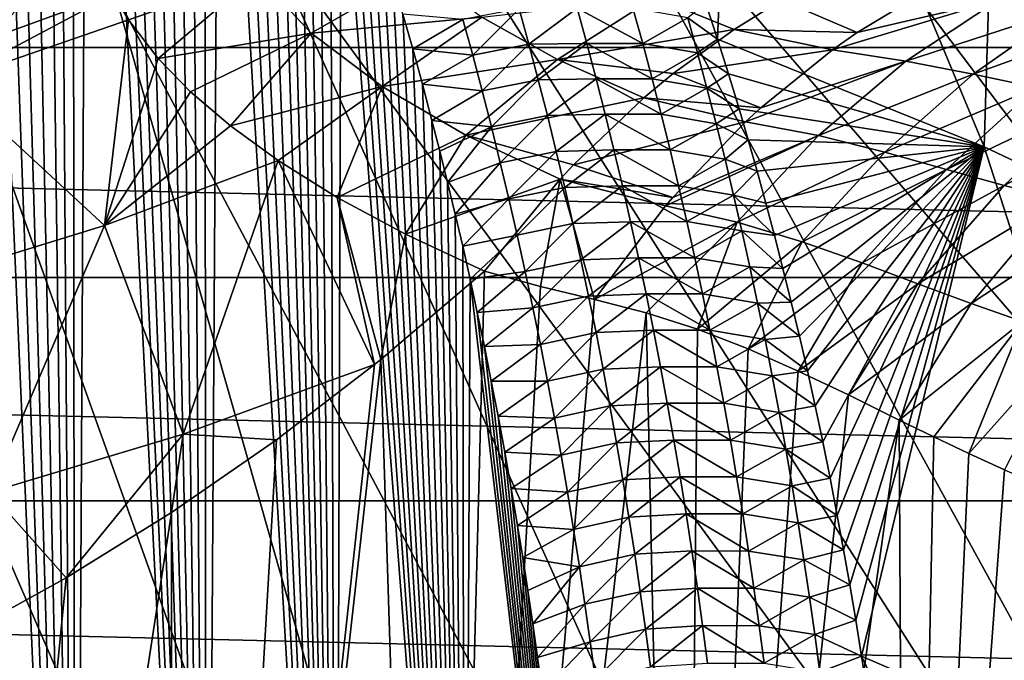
# Model space of a CAD drawing. Header units: metres. Extents: x -109 to 109, y -315 to 32.
# Tile 121 of 256: x -70.85 to -65.35, y -19.25 to -15.67. Entities that reach past the tile are written whole.
import ezdxf

# ---------------------------------------------------------------- set-up
doc = ezdxf.new("R2010")
doc.units = ezdxf.units.M
doc.layers.add('solid_K244242000C74_AAA', color=7, linetype='CONTINUOUS')

msp = doc.modelspace()

# ---------------------------------------------------------------- linework, layer by layer
at = {"layer": 'solid_K244242000C74_AAA'}
for points in [[(-71.273697, -25.025198, 72.323257), (-70.537712, -24.702486, 72.268303), (-71.1651, -10.405327, 49.871819)], [(-70.537712, -24.702486, 72.268303), (-71.053169, -10.560236, 50.174866), (-71.1651, -10.405327, 49.871819)], [(-70.537712, -24.702486, 72.268303), (-70.941376, -10.720232, 50.487144), (-71.053169, -10.560236, 50.174866)], [(-70.537712, -24.702486, 72.268303), (-70.829697, -10.885139, 50.808395), (-70.941376, -10.720232, 50.487144)], [(-70.537712, -24.702486, 72.268303), (-70.718246, -11.055416, 51.139267), (-70.829697, -10.885139, 50.808395)], [(-70.537712, -24.702486, 72.268303), (-70.63488, -11.186929, 51.394115), (-70.718246, -11.055416, 51.139267)], [(-70.537712, -24.702486, 72.268303), (-70.551704, -11.321731, 51.654743), (-70.63488, -11.186929, 51.394115)], [(-70.537712, -24.702486, 72.268303), (-70.468643, -11.459527, 51.920746), (-70.551704, -11.321731, 51.654743)], [(-70.537712, -24.702486, 72.268303), (-69.80645, -24.333359, 72.204231), (-70.468643, -11.459527, 51.920746)], [(-69.80645, -24.333359, 72.204231), (-70.385765, -11.600517, 52.19239), (-70.468643, -11.459527, 51.920746)], [(-69.80645, -24.333359, 72.204231), (-70.303131, -11.744934, 52.469986), (-70.385765, -11.600517, 52.19239)], [(-69.80645, -24.333359, 72.204231), (-70.22081, -11.893008, 52.753841), (-70.303131, -11.744934, 52.469986)], [(-69.80645, -24.333359, 72.204231), (-70.13884, -12.044852, 53.044102), (-70.22081, -11.893008, 52.753841)], [(-69.80645, -24.333359, 72.204231), (-70.057083, -12.200069, 53.34024), (-70.13884, -12.044852, 53.044102)], [(-56.499149, -23.082178, -78.325066), (-65.011826, -12.127951, -73.288864), (-65.685265, -12.73212, -73.288864)], [(-69.80645, -24.333359, 72.204231), (-69.975609, -12.358837, 53.642479), (-70.057083, -12.200069, 53.34024)], [(-69.80645, -24.333359, 72.204231), (-69.894516, -12.52143, 53.951176), (-69.975609, -12.358837, 53.642479)], [(-69.80645, -24.333359, 72.204231), (-69.813881, -12.688124, 54.266678), (-69.894516, -12.52143, 53.951176)], [(-69.80645, -24.333359, 72.204231), (-69.733788, -12.859136, 54.589256), (-69.813881, -12.688124, 54.266678)], [(-56.499149, -23.082178, -78.325066), (-65.685265, -12.73212, -73.288864), (-66.390427, -13.298944, -73.288864)], [(-69.80645, -24.333359, 72.204231), (-69.081306, -23.917194, 72.130882), (-69.733788, -12.859136, 54.589256)], [(-69.081306, -23.917194, 72.130882), (-69.654068, -13.034016, 54.918335), (-69.733788, -12.859136, 54.589256)], [(-69.081306, -23.917194, 72.130882), (-69.574753, -13.212864, 55.254028), (-69.654068, -13.034016, 54.918335)], [(-67.014351, -15.578611, 59.659996), (-66.949226, -15.778368, 60.020912), (-66.840904, -13.059406, 53.583267)], [(-66.949226, -15.778368, 60.020912), (-65.460167, -16.380278, 59.621952), (-66.840904, -13.059406, 53.583267)], [(-65.460167, -16.380278, 59.621952), (-65.378464, -13.692857, 53.139721), (-66.840904, -13.059406, 53.583267)], [(-69.081306, -23.917194, 72.130882), (-69.495979, -13.396008, 55.596733), (-69.574753, -13.212864, 55.254028)], [(-58.783817, -24.878862, -78.325066), (-66.390427, -13.298944, -73.288864), (-67.125244, -13.826761, -73.288864)], [(-58.783817, -24.878862, -78.325066), (-56.499149, -23.082178, -78.325066), (-66.390427, -13.298944, -73.288864)], [(-69.081306, -23.917194, 72.130882), (-69.41787, -13.583777, 55.946854), (-69.495979, -13.396008, 55.596733)], [(-69.081306, -23.917194, 72.130882), (-69.355934, -13.737548, 56.232555), (-69.41787, -13.583777, 55.946854)], [(-65.460167, -16.380278, 59.621952), (-64.024101, -17.059444, 59.146397), (-65.378464, -13.692857, 53.139721)], [(-64.024101, -17.059444, 59.146397), (-63.977547, -14.41359, 52.635056), (-65.378464, -13.692857, 53.139721)], [(-69.081306, -23.917194, 72.130882), (-69.294426, -13.89432, 56.523048), (-69.355934, -13.737548, 56.232555)], [(-58.783817, -24.878862, -78.325066), (-67.125244, -13.826761, -73.288864), (-67.887558, -14.314021, -73.288864)], [(-69.081306, -23.917194, 72.130882), (-69.233246, -14.053845, 56.818016), (-69.294426, -13.89432, 56.523048)], [(-69.081306, -23.917194, 72.130882), (-69.172478, -14.216327, 57.117699), (-69.233246, -14.053845, 56.818016)], [(-69.081306, -23.917194, 72.130882), (-69.112198, -14.381966, 57.422329), (-69.172478, -14.216327, 57.117699)], [(-61.228931, -26.450243, -78.325066), (-67.887558, -14.314021, -73.288864), (-68.675133, -14.759296, -73.288864)], [(-61.228931, -26.450243, -78.325066), (-58.783817, -24.878862, -78.325066), (-67.887558, -14.314021, -73.288864)], [(-69.081306, -23.917194, 72.130882), (-69.052505, -14.550966, 57.73214), (-69.112198, -14.381966, 57.422329)], [(-104.631042, -14.502484, -83.82), (-48.368961, -14.502484, -83.82), (-49.090897, -15.824654, -83.82)], [(-104.631042, -14.502484, -83.82), (-49.090897, -15.824654, -83.82), (-103.909103, -15.824654, -83.82)], [(-69.081306, -23.917194, 72.130882), (-68.363159, -23.452209, 72.046844), (-69.052505, -14.550966, 57.73214)], [(-68.363159, -23.452209, 72.046844), (-68.993469, -14.723535, 58.047367), (-69.052505, -14.550966, 57.73214)], [(-68.363159, -23.452209, 72.046844), (-68.93515, -14.899782, 58.36813), (-68.993469, -14.723535, 58.047367)], [(-61.228931, -26.450243, -78.325066), (-68.675133, -14.759296, -73.288864), (-69.485664, -15.16128, -73.288864)], [(-71.243546, -16.017426, -2.936807), (-71.421463, -15.224032, -5.485345), (-70.455124, -14.879436, -5.075254)], [(-71.243546, -16.017426, -2.936807), (-70.455124, -14.879436, -5.075254), (-70.446556, -15.162951, -4.174221)], [(-68.363159, -23.452209, 72.046844), (-68.877304, -15.079216, 58.693855), (-68.93515, -14.899782, 58.36813)], [(-68.363159, -23.452209, 72.046844), (-68.819977, -15.261937, 59.024651), (-68.877304, -15.079216, 58.693855)], [(-70.32357, -15.526199, -2.994905), (-71.243546, -16.017426, -2.936807), (-70.446556, -15.162951, -4.174221)], [(-63.812336, -27.782084, -78.325066), (-69.485664, -15.16128, -73.288864), (-70.316765, -15.518793, -73.288864)], [(-63.812336, -27.782084, -78.325066), (-61.228931, -26.450243, -78.325066), (-69.485664, -15.16128, -73.288864)], [(-68.363159, -23.452209, 72.046844), (-68.76329, -15.448191, 59.360779), (-68.819977, -15.261937, 59.024651)], [(-69.218994, -15.745705, -1.080019), (-69.521568, -15.421643, -2.245698), (-68.610489, -15.395198, -1.353588)], [(-69.218994, -15.745705, -1.080019), (-68.610489, -15.395198, -1.353588), (-68.265938, -15.655031, -0.274723)], [(-71.483475, -15.439268, -73.162537), (-71.166, -15.830786, -73.288864), (-70.316765, -15.518793, -73.288864)], [(-69.521568, -15.421643, -2.245698), (-70.239967, -15.670241, -2.51987), (-70.32357, -15.526199, -2.994905)], [(-69.521568, -15.421643, -2.245698), (-70.074837, -15.886786, -1.795388), (-70.239967, -15.670241, -2.51987)], [(-69.218994, -15.745705, -1.080019), (-70.074837, -15.886786, -1.795388), (-69.521568, -15.421643, -2.245698)], [(-68.363159, -23.452209, 72.046844), (-68.707359, -15.638226, 59.702511), (-68.76329, -15.448191, 59.360779)], [(-65.788162, -15.510525, 1.985885), (-66.168236, -15.740952, 2.297505), (-66.591972, -15.559949, 1.199518)], [(-65.380325, -15.556931, 2.733614), (-66.168236, -15.740952, 2.297505), (-65.788162, -15.510525, 1.985885)], [(-70.32357, -15.526199, -2.994905), (-70.239967, -15.670241, -2.51987), (-71.243546, -16.017426, -2.936807)], [(-66.510643, -28.862324, -78.325066), (-70.316765, -15.518793, -73.288864), (-71.166, -15.830786, -73.288864)], [(-66.510643, -28.862324, -78.325066), (-63.812336, -27.782084, -78.325066), (-70.316765, -15.518793, -73.288864)], [(-67.844177, -15.892084, 0.786906), (-68.265938, -15.655031, -0.274723), (-67.300591, -15.543069, 0.398873)], [(-67.844177, -15.892084, 0.786906), (-67.300591, -15.543069, 0.398873), (-66.857193, -15.72415, 1.41643)], [(-66.591972, -15.559949, 1.199518), (-66.857193, -15.72415, 1.41643), (-67.300591, -15.543069, 0.398873)], [(-66.168236, -15.740952, 2.297505), (-66.857193, -15.72415, 1.41643), (-66.591972, -15.559949, 1.199518)], [(-65.380325, -15.556931, 2.733614), (-66.30722, -15.838189, 2.411727), (-66.168236, -15.740952, 2.297505)], [(-65.896553, -15.90097, 3.150197), (-66.30722, -15.838189, 2.411727), (-65.380325, -15.556931, 2.733614)], [(-65.896553, -15.90097, 3.150197), (-65.380325, -15.556931, 2.733614), (-65.003403, -15.610225, 3.487356)], [(-68.058144, -15.608275, 60.028217), (-68.372032, -15.668953, 59.996098), (-68.317261, -15.867854, 60.353378)], [(-68.003738, -15.806468, 60.386219), (-68.058144, -15.608275, 60.028217), (-68.317261, -15.867854, 60.353378)], [(-67.733665, -15.604925, 60.060677), (-68.058144, -15.608275, 60.028217), (-68.003738, -15.806468, 60.386219)], [(-67.679695, -15.802002, 60.418575), (-67.733665, -15.604925, 60.060677), (-68.003738, -15.806468, 60.386219)], [(-67.367371, -15.801819, 60.35397), (-67.421745, -15.604845, 59.994053), (-67.733665, -15.604925, 60.060677)], [(-67.367371, -15.801819, 60.35397), (-67.733665, -15.604925, 60.060677), (-67.679695, -15.802002, 60.418575)], [(-67.116096, -15.658809, 59.922195), (-67.421745, -15.604845, 59.994053), (-67.367371, -15.801819, 60.35397)], [(-67.116096, -15.658809, 59.922195), (-66.949226, -15.778368, 60.020912), (-67.014351, -15.578611, 59.659996)], [(-65.520767, -15.97476, 3.894158), (-65.896553, -15.90097, 3.150197), (-65.003403, -15.610225, 3.487356)], [(-65.520767, -15.97476, 3.894158), (-65.003403, -15.610225, 3.487356), (-64.64521, -15.659265, 4.220963)], [(-70.374748, -16.820259, -0.232825), (-71.243546, -16.017426, -2.936807), (-70.239967, -15.670241, -2.51987)], [(-70.374748, -16.820259, -0.232825), (-70.239967, -15.670241, -2.51987), (-70.074837, -15.886786, -1.795388)], [(-68.823845, -16.043205, 0.050942), (-69.218994, -15.745705, -1.080019), (-68.265938, -15.655031, -0.274723)], [(-68.823845, -16.043205, 0.050942), (-68.265938, -15.655031, -0.274723), (-67.844177, -15.892084, 0.786906)], [(-68.363159, -23.452209, 72.046844), (-68.652298, -15.832293, 60.050114), (-68.707359, -15.638226, 59.702511)], [(-68.372032, -15.668953, 59.996098), (-68.707359, -15.638226, 59.702511), (-68.652298, -15.832293, 60.050114)], [(-68.317261, -15.867854, 60.353378), (-68.372032, -15.668953, 59.996098), (-68.652298, -15.832293, 60.050114)], [(-67.061333, -15.855387, 60.283459), (-67.116096, -15.658809, 59.922195), (-67.367371, -15.801819, 60.35397)], [(-67.061333, -15.855387, 60.283459), (-66.949226, -15.778368, 60.020912), (-67.116096, -15.658809, 59.922195)], [(-65.169716, -16.047712, 4.622448), (-65.520767, -15.97476, 3.894158), (-64.64521, -15.659265, 4.220963)], [(-67.196312, -15.970968, 1.692721), (-67.844177, -15.892084, 0.786906), (-66.857193, -15.72415, 1.41643)], [(-66.30722, -15.838189, 2.411727), (-67.196312, -15.970968, 1.692721), (-66.857193, -15.72415, 1.41643)], [(-66.168236, -15.740952, 2.297505), (-66.30722, -15.838189, 2.411727), (-66.857193, -15.72415, 1.41643)], [(-69.218994, -15.745705, -1.080019), (-69.893921, -16.07201, -1.16241), (-70.074837, -15.886786, -1.795388)], [(-69.218994, -15.745705, -1.080019), (-69.670403, -16.262491, -0.498572), (-69.893921, -16.07201, -1.16241)], [(-68.823845, -16.043205, 0.050942), (-69.670403, -16.262491, -0.498572), (-69.218994, -15.745705, -1.080019)], [(-67.061333, -15.855387, 60.283459), (-66.888359, -15.971555, 60.368603), (-66.949226, -15.778368, 60.020912)], [(-66.888359, -15.971555, 60.368603), (-65.460167, -16.380278, 59.621952), (-66.949226, -15.778368, 60.020912)], [(-103.909103, -15.824654, -83.82), (-49.090897, -15.824654, -83.82), (-49.874958, -17.110952, -83.82)], [(-103.909103, -15.824654, -83.82), (-49.874958, -17.110952, -83.82), (-103.125038, -17.110952, -83.82)], [(-66.510643, -28.862324, -78.325066), (-71.166, -15.830786, -73.288864), (-72.030884, -16.096346, -73.288864)], [(-68.363159, -23.452209, 72.046844), (-68.598213, -16.030642, 60.403854), (-68.652298, -15.832293, 60.050114)], [(-68.317261, -15.867854, 60.353378), (-68.652298, -15.832293, 60.050114), (-68.598213, -16.030642, 60.403854)], [(-68.003738, -15.806468, 60.386219), (-68.317261, -15.867854, 60.353378), (-68.264214, -16.067467, 60.710556)], [(-67.951057, -16.005386, 60.744083), (-68.003738, -15.806468, 60.386219), (-68.264214, -16.067467, 60.710556)], [(-67.679695, -15.802002, 60.418575), (-68.003738, -15.806468, 60.386219), (-67.951057, -16.005386, 60.744083)], [(-67.627441, -15.999815, 60.776302), (-67.679695, -15.802002, 60.418575), (-67.951057, -16.005386, 60.744083)], [(-67.314728, -15.99955, 60.713688), (-67.367371, -15.801819, 60.35397), (-67.679695, -15.802002, 60.418575)], [(-67.314728, -15.99955, 60.713688), (-67.679695, -15.802002, 60.418575), (-67.627441, -15.999815, 60.776302)], [(-67.061333, -15.855387, 60.283459), (-67.367371, -15.801819, 60.35397), (-67.314728, -15.99955, 60.713688)], [(-66.30722, -15.838189, 2.411727), (-66.707466, -16.161491, 2.741592), (-67.196312, -15.970968, 1.692721)], [(-65.896553, -15.90097, 3.150197), (-66.707466, -16.161491, 2.741592), (-66.30722, -15.838189, 2.411727)], [(-69.893921, -16.07201, -1.16241), (-70.374748, -16.820259, -0.232825), (-70.074837, -15.886786, -1.795388)], [(-68.355301, -16.314476, 1.14514), (-68.823845, -16.043205, 0.050942), (-67.844177, -15.892084, 0.786906)], [(-68.264214, -16.067467, 60.710556), (-68.317261, -15.867854, 60.353378), (-68.598213, -16.030642, 60.403854)], [(-68.355301, -16.314476, 1.14514), (-67.844177, -15.892084, 0.786906), (-67.36084, -16.106962, 1.826301)], [(-67.196312, -15.970968, 1.692721), (-67.36084, -16.106962, 1.826301), (-67.844177, -15.892084, 0.786906)], [(-67.008324, -16.05274, 60.644493), (-67.061333, -15.855387, 60.283459), (-67.314728, -15.99955, 60.713688)], [(-67.008324, -16.05274, 60.644493), (-66.888359, -15.971555, 60.368603), (-67.061333, -15.855387, 60.283459)], [(-65.896553, -15.90097, 3.150197), (-66.793205, -16.239857, 2.812441), (-66.707466, -16.161491, 2.741592)], [(-66.385139, -16.317596, 3.532565), (-66.793205, -16.239857, 2.812441), (-65.896553, -15.90097, 3.150197)], [(-66.385139, -16.317596, 3.532565), (-65.896553, -15.90097, 3.150197), (-65.520767, -15.97476, 3.894158)], [(-67.951057, -16.005386, 60.744083), (-68.264214, -16.067467, 60.710556), (-68.212875, -16.267788, 61.067619)], [(-67.90007, -16.205029, 61.101799), (-67.951057, -16.005386, 60.744083), (-68.212875, -16.267788, 61.067619)], [(-67.627441, -15.999815, 60.776302), (-67.951057, -16.005386, 60.744083), (-67.90007, -16.205029, 61.101799)], [(-67.576866, -16.198364, 61.133846), (-67.627441, -15.999815, 60.776302), (-67.90007, -16.205029, 61.101799)], [(-67.263786, -16.198038, 61.073189), (-67.314728, -15.99955, 60.713688), (-67.627441, -15.999815, 60.776302)], [(-67.263786, -16.198038, 61.073189), (-67.627441, -15.999815, 60.776302), (-67.576866, -16.198364, 61.133846)], [(-66.707466, -16.161491, 2.741592), (-67.36084, -16.106962, 1.826301), (-67.196312, -15.970968, 1.692721)], [(-67.008324, -16.05274, 60.644493), (-67.314728, -15.99955, 60.713688), (-67.263786, -16.198038, 61.073189)], [(-67.008324, -16.05274, 60.644493), (-66.828476, -16.168407, 60.721573), (-66.888359, -15.971555, 60.368603)], [(-66.888359, -15.971555, 60.368603), (-66.828476, -16.168407, 60.721573), (-65.460167, -16.380278, 59.621952)], [(-66.013695, -16.410069, 4.259773), (-66.385139, -16.317596, 3.532565), (-65.520767, -15.97476, 3.894158)], [(-66.013695, -16.410069, 4.259773), (-65.520767, -15.97476, 3.894158), (-65.169716, -16.047712, 4.622448)], [(-70.374748, -16.820259, -0.232825), (-71.377975, -17.128117, -0.61378), (-71.243546, -16.017426, -2.936807)], [(-68.823845, -16.043205, 0.050942), (-69.404556, -16.455873, 0.189596), (-69.670403, -16.262491, -0.498572)], [(-68.823845, -16.043205, 0.050942), (-69.073868, -16.662558, 0.945556), (-69.404556, -16.455873, 0.189596)], [(-68.355301, -16.314476, 1.14514), (-69.073868, -16.662558, 0.945556), (-68.823845, -16.043205, 0.050942)], [(-68.363159, -23.452209, 72.046844), (-68.54496, -16.232996, 60.763424), (-68.598213, -16.030642, 60.403854)], [(-68.264214, -16.067467, 60.710556), (-68.598213, -16.030642, 60.403854), (-68.54496, -16.232996, 60.763424)], [(-66.957031, -16.25087, 61.005287), (-67.008324, -16.05274, 60.644493), (-67.263786, -16.198038, 61.073189)], [(-66.957031, -16.25087, 61.005287), (-66.828476, -16.168407, 60.721573), (-67.008324, -16.05274, 60.644493)], [(-65.670647, -16.506086, 4.977782), (-66.013695, -16.410069, 4.259773), (-65.169716, -16.047712, 4.622448)], [(-65.670647, -16.506086, 4.977782), (-65.169716, -16.047712, 4.622448), (-64.835716, -16.109118, 5.320968)], [(-69.299423, -29.681183, -78.325066), (-72.030884, -16.096346, -73.288864), (-72.908875, -16.314692, -73.288864)], [(-69.299423, -29.681183, -78.325066), (-66.510643, -28.862324, -78.325066), (-72.030884, -16.096346, -73.288864)], [(-69.893921, -16.07201, -1.16241), (-69.670403, -16.262491, -0.498572), (-70.374748, -16.820259, -0.232825)], [(-68.212875, -16.267788, 61.067619), (-68.264214, -16.067467, 60.710556), (-68.54496, -16.232996, 60.763424)], [(-67.753342, -16.480099, 2.143571), (-68.355301, -16.314476, 1.14514), (-67.36084, -16.106962, 1.826301)], [(-66.793205, -16.239857, 2.812441), (-67.753342, -16.480099, 2.143571), (-67.36084, -16.106962, 1.826301)], [(-66.707466, -16.161491, 2.741592), (-66.793205, -16.239857, 2.812441), (-67.36084, -16.106962, 1.826301)], [(-65.348427, -16.595318, 5.676024), (-65.670647, -16.506086, 4.977782), (-64.835716, -16.109118, 5.320968)], [(-65.348427, -16.595318, 5.676024), (-64.835716, -16.109118, 5.320968), (-64.515114, -16.154482, 5.992205)], [(-66.957031, -16.25087, 61.005287), (-66.777817, -16.340788, 61.02961), (-66.828476, -16.168407, 60.721573)], [(-66.828476, -16.168407, 60.721573), (-66.777817, -16.340788, 61.02961), (-65.460167, -16.380278, 59.621952)], [(-65.041145, -16.672052, 6.355998), (-65.348427, -16.595318, 5.676024), (-64.515114, -16.154482, 5.992205)], [(-67.90007, -16.205029, 61.101799), (-68.212875, -16.267788, 61.067619), (-68.163208, -16.468819, 61.424557)], [(-67.850746, -16.405396, 61.459354), (-67.90007, -16.205029, 61.101799), (-68.163208, -16.468819, 61.424557)], [(-67.576866, -16.198364, 61.133846), (-67.90007, -16.205029, 61.101799), (-67.850746, -16.405396, 61.459354)], [(-67.527946, -16.39765, 61.491196), (-67.576866, -16.198364, 61.133846), (-67.850746, -16.405396, 61.459354)], [(-67.214523, -16.397284, 61.432472), (-67.263786, -16.198038, 61.073189), (-67.576866, -16.198364, 61.133846)], [(-67.214523, -16.397284, 61.432472), (-67.576866, -16.198364, 61.133846), (-67.527946, -16.39765, 61.491196)], [(-66.957031, -16.25087, 61.005287), (-67.263786, -16.198038, 61.073189), (-67.214523, -16.397284, 61.432472)], [(-69.670403, -16.262491, -0.498572), (-69.404556, -16.455873, 0.189596), (-70.374748, -16.820259, -0.232825)], [(-68.363159, -23.452209, 72.046844), (-68.501068, -16.404408, 61.067215), (-68.54496, -16.232996, 60.763424)], [(-68.212875, -16.267788, 61.067619), (-68.54496, -16.232996, 60.763424), (-68.501068, -16.404408, 61.067215)], [(-68.212875, -16.267788, 61.067619), (-68.501068, -16.404408, 61.067215), (-68.457726, -16.578541, 61.374966)], [(-68.163208, -16.468819, 61.424557), (-68.212875, -16.267788, 61.067619), (-68.457726, -16.578541, 61.374966)], [(-66.793205, -16.239857, 2.812441), (-67.199608, -16.66238, 3.149374), (-67.753342, -16.480099, 2.143571)], [(-66.907425, -16.449774, 61.365829), (-66.957031, -16.25087, 61.005287), (-67.214523, -16.397284, 61.432472)], [(-66.385139, -16.317596, 3.532565), (-67.199608, -16.66238, 3.149374), (-66.793205, -16.239857, 2.812441)], [(-66.907425, -16.449774, 61.365829), (-66.777817, -16.340788, 61.02961), (-66.957031, -16.25087, 61.005287)], [(-69.299423, -29.681183, -78.325066), (-72.908875, -16.314692, -73.288864), (-73.797401, -16.485184, -73.288864)], [(-68.355301, -16.314476, 1.14514), (-68.692177, -16.868813, 1.726625), (-69.073868, -16.662558, 0.945556)], [(-67.828911, -16.560724, 2.204407), (-68.692177, -16.868813, 1.726625), (-68.355301, -16.314476, 1.14514)], [(-67.753342, -16.480099, 2.143571), (-67.828911, -16.560724, 2.204407), (-68.355301, -16.314476, 1.14514)], [(-66.385139, -16.317596, 3.532565), (-67.240181, -16.709728, 3.18312), (-67.199608, -16.66238, 3.149374)], [(-66.840088, -16.80089, 3.876134), (-67.240181, -16.709728, 3.18312), (-66.385139, -16.317596, 3.532565)], [(-66.840088, -16.80089, 3.876134), (-66.385139, -16.317596, 3.532565), (-66.013695, -16.410069, 4.259773)], [(-66.907425, -16.449774, 61.365829), (-66.727974, -16.516117, 61.341927), (-66.777817, -16.340788, 61.02961)], [(-66.777817, -16.340788, 61.02961), (-66.727974, -16.516117, 61.341927), (-65.460167, -16.380278, 59.621952)], [(-66.727974, -16.516117, 61.341927), (-66.678993, -16.694504, 61.658699), (-65.460167, -16.380278, 59.621952)], [(-66.678993, -16.694504, 61.658699), (-66.630913, -16.87603, 61.980015), (-65.460167, -16.380278, 59.621952)], [(-66.630913, -16.87603, 61.980015), (-66.583664, -17.060419, 62.305145), (-65.460167, -16.380278, 59.621952)], [(-66.583664, -17.060419, 62.305145), (-66.537277, -17.247694, 62.63406), (-65.460167, -16.380278, 59.621952)], [(-66.537277, -17.247694, 62.63406), (-66.491806, -17.437988, 62.966984), (-65.460167, -16.380278, 59.621952)], [(-66.491806, -17.437988, 62.966984), (-66.447304, -17.631433, 63.304131), (-65.460167, -16.380278, 59.621952)], [(-66.447304, -17.631433, 63.304131), (-66.403839, -17.828165, 63.645718), (-65.460167, -16.380278, 59.621952)], [(-66.403839, -17.828165, 63.645718), (-66.361465, -18.028326, 63.991959), (-65.460167, -16.380278, 59.621952)], [(-66.361465, -18.028326, 63.991959), (-66.320251, -18.232054, 64.343071), (-65.460167, -16.380278, 59.621952)], [(-66.320251, -18.232054, 64.343071), (-66.280266, -18.439495, 64.699257), (-65.460167, -16.380278, 59.621952)], [(-66.280266, -18.439495, 64.699257), (-66.244881, -18.632004, 65.02858), (-65.460167, -16.380278, 59.621952)], [(-66.244881, -18.632004, 65.02858), (-66.210403, -18.827332, 65.361305), (-65.460167, -16.380278, 59.621952)], [(-66.210403, -18.827332, 65.361305), (-66.176895, -19.025543, 65.69751), (-65.460167, -16.380278, 59.621952)], [(-66.176895, -19.025543, 65.69751), (-66.144424, -19.22677, 66.037399), (-65.460167, -16.380278, 59.621952)], [(-66.144424, -19.22677, 66.037399), (-64.28318, -20.033554, 65.50248), (-65.460167, -16.380278, 59.621952)], [(-64.28318, -20.033554, 65.50248), (-64.024101, -17.059444, 59.146397), (-65.460167, -16.380278, 59.621952)], [(-68.363159, -23.452209, 72.046844), (-68.457726, -16.578541, 61.374966), (-68.501068, -16.404408, 61.067215)], [(-67.850746, -16.405396, 61.459354), (-68.163208, -16.468819, 61.424557), (-68.115196, -16.670555, 61.781345)], [(-67.803078, -16.606482, 61.81673), (-67.850746, -16.405396, 61.459354), (-68.115196, -16.670555, 61.781345)], [(-67.527946, -16.39765, 61.491196), (-67.850746, -16.405396, 61.459354), (-67.803078, -16.606482, 61.81673)], [(-67.480667, -16.597668, 61.848343), (-67.527946, -16.39765, 61.491196), (-67.803078, -16.606482, 61.81673)], [(-67.166908, -16.597284, 61.791519), (-67.214523, -16.397284, 61.432472), (-67.527946, -16.39765, 61.491196)], [(-67.166908, -16.597284, 61.791519), (-67.527946, -16.39765, 61.491196), (-67.480667, -16.597668, 61.848343)], [(-66.907425, -16.449774, 61.365829), (-67.214523, -16.397284, 61.432472), (-67.166908, -16.597284, 61.791519)], [(-66.476105, -16.910007, 4.579887), (-66.840088, -16.80089, 3.876134), (-66.013695, -16.410069, 4.259773)], [(-66.476105, -16.910007, 4.579887), (-66.013695, -16.410069, 4.259773), (-65.670647, -16.506086, 4.977782)], [(-72.153404, -30.231243, -78.325066), (-69.299423, -29.681183, -78.325066), (-73.797401, -16.485184, -73.288864)], [(-69.934914, -17.985365, 2.156766), (-70.374748, -16.820259, -0.232825), (-69.404556, -16.455873, 0.189596)], [(-69.934914, -17.985365, 2.156766), (-69.404556, -16.455873, 0.189596), (-68.86525, -17.597141, 2.620555)], [(-69.073868, -16.662558, 0.945556), (-68.86525, -17.597141, 2.620555), (-69.404556, -16.455873, 0.189596)], [(-68.163208, -16.468819, 61.424557), (-68.457726, -16.578541, 61.374966), (-68.415016, -16.755568, 61.686859)], [(-68.115196, -16.670555, 61.781345), (-68.163208, -16.468819, 61.424557), (-68.415016, -16.755568, 61.686859)], [(-67.199608, -16.66238, 3.149374), (-67.828911, -16.560724, 2.204407), (-67.753342, -16.480099, 2.143571)], [(-66.859482, -16.649452, 61.726116), (-66.907425, -16.449774, 61.365829), (-67.166908, -16.597284, 61.791519)], [(-66.859482, -16.649452, 61.726116), (-66.727974, -16.516117, 61.341927), (-66.907425, -16.449774, 61.365829)], [(-66.859482, -16.649452, 61.726116), (-66.678993, -16.694504, 61.658699), (-66.727974, -16.516117, 61.341927)], [(-66.141808, -17.027956, 5.282825), (-66.476105, -16.910007, 4.579887), (-65.670647, -16.506086, 4.977782)], [(-66.141808, -17.027956, 5.282825), (-65.670647, -16.506086, 4.977782), (-65.348427, -16.595318, 5.676024)], [(-67.828911, -16.560724, 2.204407), (-68.251907, -17.075464, 2.543127), (-68.692177, -16.868813, 1.726625)], [(-68.363159, -23.452209, 72.046844), (-68.415016, -16.755568, 61.686859), (-68.457726, -16.578541, 61.374966)], [(-67.828911, -16.560724, 2.204407), (-67.939354, -17.160387, 3.033052), (-68.251907, -17.075464, 2.543127)], [(-67.803078, -16.606482, 61.81673), (-68.115196, -16.670555, 61.781345), (-68.06881, -16.872997, 62.137981)], [(-67.757019, -16.80829, 62.173923), (-67.803078, -16.606482, 61.81673), (-68.06881, -16.872997, 62.137981)], [(-67.828911, -16.560724, 2.204407), (-67.636581, -17.23349, 3.514115), (-67.939354, -17.160387, 3.033052)], [(-67.240181, -16.709728, 3.18312), (-67.636581, -17.23349, 3.514115), (-67.828911, -16.560724, 2.204407)], [(-67.199608, -16.66238, 3.149374), (-67.240181, -16.709728, 3.18312), (-67.828911, -16.560724, 2.204407)], [(-67.480667, -16.597668, 61.848343), (-67.803078, -16.606482, 61.81673), (-67.757019, -16.80829, 62.173923)], [(-67.434982, -16.79842, 62.205276), (-67.480667, -16.597668, 61.848343), (-67.757019, -16.80829, 62.173923)], [(-67.120911, -16.79804, 62.150326), (-67.166908, -16.597284, 61.791519), (-67.480667, -16.597668, 61.848343)], [(-67.120911, -16.79804, 62.150326), (-67.480667, -16.597668, 61.848343), (-67.434982, -16.79842, 62.205276)], [(-66.859482, -16.649452, 61.726116), (-67.166908, -16.597284, 61.791519), (-67.120911, -16.79804, 62.150326)], [(-65.829765, -17.145523, 5.977717), (-66.141808, -17.027956, 5.282825), (-65.348427, -16.595318, 5.676024)], [(-65.829765, -17.145523, 5.977717), (-65.348427, -16.595318, 5.676024), (-65.041145, -16.672052, 6.355998)], [(-69.073868, -16.662558, 0.945556), (-68.829819, -17.568497, 2.616286), (-68.86525, -17.597141, 2.620555)], [(-68.692177, -16.868813, 1.726625), (-68.829819, -17.568497, 2.616286), (-69.073868, -16.662558, 0.945556)], [(-66.813179, -16.849905, 62.086132), (-66.859482, -16.649452, 61.726116), (-67.120911, -16.79804, 62.150326)], [(-66.859482, -16.649452, 61.726116), (-66.630913, -16.87603, 61.980015), (-66.678993, -16.694504, 61.658699)], [(-66.813179, -16.849905, 62.086132), (-66.630913, -16.87603, 61.980015), (-66.859482, -16.649452, 61.726116)], [(-68.115196, -16.670555, 61.781345), (-68.415016, -16.755568, 61.686859), (-68.373032, -16.935671, 62.003075)], [(-68.06881, -16.872997, 62.137981), (-68.115196, -16.670555, 61.781345), (-68.373032, -16.935671, 62.003075)], [(-66.840088, -16.80089, 3.876134), (-67.636581, -17.23349, 3.514115), (-67.240181, -16.709728, 3.18312)], [(-65.532425, -17.25548, 6.66469), (-65.829765, -17.145523, 5.977717), (-65.041145, -16.672052, 6.355998)], [(-65.532425, -17.25548, 6.66469), (-65.041145, -16.672052, 6.355998), (-64.745644, -16.736834, 7.027228)], [(-68.363159, -23.452209, 72.046844), (-68.373032, -16.935671, 62.003075), (-68.415016, -16.755568, 61.686859)], [(-65.245384, -17.355711, 7.348367), (-65.532425, -17.25548, 6.66469), (-64.745644, -16.736834, 7.027228)], [(-71.015907, -18.310417, 1.758527), (-71.377975, -17.128117, -0.61378), (-70.374748, -16.820259, -0.232825)], [(-69.934914, -17.985365, 2.156766), (-71.015907, -18.310417, 1.758527), (-70.374748, -16.820259, -0.232825)], [(-67.757019, -16.80829, 62.173923), (-68.06881, -16.872997, 62.137981), (-68.024033, -17.076143, 62.49445)], [(-67.712555, -17.010818, 62.530918), (-67.757019, -16.80829, 62.173923), (-68.024033, -17.076143, 62.49445)], [(-67.434982, -16.79842, 62.205276), (-67.757019, -16.80829, 62.173923), (-67.712555, -17.010818, 62.530918)], [(-67.390884, -16.999905, 62.561981), (-67.434982, -16.79842, 62.205276), (-67.712555, -17.010818, 62.530918)], [(-66.840088, -16.80089, 3.876134), (-67.347382, -17.307673, 3.998791), (-67.636581, -17.23349, 3.514115)], [(-67.076508, -16.99955, 62.508877), (-67.120911, -16.79804, 62.150326), (-67.434982, -16.79842, 62.205276)], [(-67.076508, -16.99955, 62.508877), (-67.434982, -16.79842, 62.205276), (-67.390884, -16.999905, 62.561981)], [(-66.840088, -16.80089, 3.876134), (-67.060791, -17.398697, 4.523386), (-67.347382, -17.307673, 3.998791)], [(-66.813179, -16.849905, 62.086132), (-67.120911, -16.79804, 62.150326), (-67.076508, -16.99955, 62.508877)], [(-66.476105, -16.910007, 4.579887), (-67.060791, -17.398697, 4.523386), (-66.840088, -16.80089, 3.876134)], [(-68.692177, -16.868813, 1.726625), (-68.251907, -17.075464, 2.543127), (-68.829819, -17.568497, 2.616286)], [(-68.06881, -16.872997, 62.137981), (-68.373032, -16.935671, 62.003075), (-68.331856, -17.119026, 62.323788)], [(-68.024033, -17.076143, 62.49445), (-68.06881, -16.872997, 62.137981), (-68.331856, -17.119026, 62.323788)], [(-66.768478, -17.05113, 62.445869), (-66.813179, -16.849905, 62.086132), (-67.076508, -16.99955, 62.508877)], [(-66.813179, -16.849905, 62.086132), (-66.583664, -17.060419, 62.305145), (-66.630913, -16.87603, 61.980015)], [(-66.768478, -17.05113, 62.445869), (-66.583664, -17.060419, 62.305145), (-66.813179, -16.849905, 62.086132)], [(-68.363159, -23.452209, 72.046844), (-68.331856, -17.119026, 62.323788), (-68.373032, -16.935671, 62.003075)], [(-66.476105, -16.910007, 4.579887), (-66.778244, -17.508135, 5.088626), (-67.060791, -17.398697, 4.523386)], [(-66.141808, -17.027956, 5.282825), (-66.778244, -17.508135, 5.088626), (-66.476105, -16.910007, 4.579887)], [(-67.033684, -17.201815, 62.867168), (-67.076508, -16.99955, 62.508877), (-67.390884, -16.999905, 62.561981)], [(-66.768478, -17.05113, 62.445869), (-67.076508, -16.99955, 62.508877), (-67.033684, -17.201815, 62.867168)], [(-67.712555, -17.010818, 62.530918), (-68.024033, -17.076143, 62.49445), (-67.980827, -17.279991, 62.850735)], [(-67.669662, -17.214066, 62.887703), (-67.712555, -17.010818, 62.530918), (-67.980827, -17.279991, 62.850735)], [(-67.390884, -16.999905, 62.561981), (-67.712555, -17.010818, 62.530918), (-67.669662, -17.214066, 62.887703)], [(-67.348343, -17.20212, 62.918453), (-67.390884, -16.999905, 62.561981), (-67.669662, -17.214066, 62.887703)], [(-67.033684, -17.201815, 62.867168), (-67.390884, -16.999905, 62.561981), (-67.348343, -17.20212, 62.918453)], [(-66.725372, -17.25313, 62.805321), (-66.768478, -17.05113, 62.445869), (-67.033684, -17.201815, 62.867168)], [(-66.141808, -17.027956, 5.282825), (-66.498024, -17.632984, 5.693261), (-66.778244, -17.508135, 5.088626)], [(-66.768478, -17.05113, 62.445869), (-66.537277, -17.247694, 62.63406), (-66.583664, -17.060419, 62.305145)], [(-66.725372, -17.25313, 62.805321), (-66.537277, -17.247694, 62.63406), (-66.768478, -17.05113, 62.445869)], [(-65.829765, -17.145523, 5.977717), (-66.498024, -17.632984, 5.693261), (-66.141808, -17.027956, 5.282825)], [(-68.519516, -27.324442, 16.88007), (-68.829819, -17.568497, 2.616286), (-68.251907, -17.075464, 2.543127)], [(-68.519516, -27.324442, 16.88007), (-68.251907, -17.075464, 2.543127), (-67.939354, -17.160387, 3.033052)], [(-68.024033, -17.076143, 62.49445), (-68.331856, -17.119026, 62.323788), (-68.291588, -17.305813, 62.649185)], [(-67.980827, -17.279991, 62.850735), (-68.024033, -17.076143, 62.49445), (-68.291588, -17.305813, 62.649185)], [(-103.125038, -17.110952, -83.82), (-49.874958, -17.110952, -83.82), (-50.71907, -18.358145, -83.82)], [(-103.125038, -17.110952, -83.82), (-50.71907, -18.358145, -83.82), (-102.28093, -18.358145, -83.82)], [(-68.519516, -27.324442, 16.88007), (-67.939354, -17.160387, 3.033052), (-67.636581, -17.23349, 3.514115)], [(-68.363159, -23.452209, 72.046844), (-67.653954, -22.938314, 71.952415), (-68.331856, -17.119026, 62.323788)], [(-67.653954, -22.938314, 71.952415), (-68.291588, -17.305813, 62.649185), (-68.331856, -17.119026, 62.323788)], [(-65.829765, -17.145523, 5.977717), (-66.216797, -17.766333, 6.333765), (-66.498024, -17.632984, 5.693261)], [(-65.532425, -17.25548, 6.66469), (-66.216797, -17.766333, 6.333765), (-65.829765, -17.145523, 5.977717)], [(-67.669662, -17.214066, 62.887703), (-67.980827, -17.279991, 62.850735), (-67.939194, -17.484543, 63.206829)], [(-67.628326, -17.41803, 63.24427), (-67.669662, -17.214066, 62.887703), (-67.939194, -17.484543, 63.206829)], [(-67.348343, -17.20212, 62.918453), (-67.669662, -17.214066, 62.887703), (-67.628326, -17.41803, 63.24427)], [(-67.30735, -17.405067, 63.274677), (-67.348343, -17.20212, 62.918453), (-67.628326, -17.41803, 63.24427)], [(-66.992416, -17.404831, 63.225189), (-67.033684, -17.201815, 62.867168), (-67.348343, -17.20212, 62.918453)], [(-66.992416, -17.404831, 63.225189), (-67.348343, -17.20212, 62.918453), (-67.30735, -17.405067, 63.274677)], [(-66.725372, -17.25313, 62.805321), (-67.033684, -17.201815, 62.867168), (-66.992416, -17.404831, 63.225189)], [(-68.519516, -27.324442, 16.88007), (-67.636581, -17.23349, 3.514115), (-67.347382, -17.307673, 3.998791)], [(-66.683838, -17.4559, 63.164482), (-66.725372, -17.25313, 62.805321), (-66.992416, -17.404831, 63.225189)], [(-66.725372, -17.25313, 62.805321), (-66.491806, -17.437988, 62.966984), (-66.537277, -17.247694, 62.63406)], [(-66.683838, -17.4559, 63.164482), (-66.491806, -17.437988, 62.966984), (-66.725372, -17.25313, 62.805321)], [(-65.532425, -17.25548, 6.66469), (-65.934792, -17.907982, 7.01132), (-66.216797, -17.766333, 6.333765)], [(-65.245384, -17.355711, 7.348367), (-65.934792, -17.907982, 7.01132), (-65.532425, -17.25548, 6.66469)], [(-67.147652, -26.527088, 17.438383), (-68.519516, -27.324442, 16.88007), (-67.347382, -17.307673, 3.998791)], [(-67.980827, -17.279991, 62.850735), (-68.291588, -17.305813, 62.649185), (-68.252274, -17.496145, 62.979374)], [(-67.653954, -22.938314, 71.952415), (-68.252274, -17.496145, 62.979374), (-68.291588, -17.305813, 62.649185)], [(-67.939194, -17.484543, 63.206829), (-67.980827, -17.279991, 62.850735), (-68.252274, -17.496145, 62.979374)], [(-67.147652, -26.527088, 17.438383), (-67.347382, -17.307673, 3.998791), (-67.060791, -17.398697, 4.523386)], [(-65.245384, -17.355711, 7.348367), (-65.741386, -18.001114, 7.485085), (-65.934792, -17.907982, 7.01132)], [(-65.245384, -17.355711, 7.348367), (-65.545128, -18.093275, 7.975649), (-65.741386, -18.001114, 7.485085)], [(-64.966934, -17.446566, 8.033059), (-65.545128, -18.093275, 7.975649), (-65.245384, -17.355711, 7.348367)], [(-67.628326, -17.41803, 63.24427), (-67.939194, -17.484543, 63.206829), (-67.899101, -17.689796, 63.562721)], [(-67.588531, -17.622711, 63.600609), (-67.628326, -17.41803, 63.24427), (-67.899101, -17.689796, 63.562721)], [(-67.30735, -17.405067, 63.274677), (-67.628326, -17.41803, 63.24427), (-67.588531, -17.622711, 63.600609)], [(-67.267883, -17.608746, 63.630653), (-67.30735, -17.405067, 63.274677), (-67.588531, -17.622711, 63.600609)], [(-66.952698, -17.608599, 63.582932), (-66.992416, -17.404831, 63.225189), (-67.30735, -17.405067, 63.274677)], [(-66.952698, -17.608599, 63.582932), (-67.30735, -17.405067, 63.274677), (-67.267883, -17.608746, 63.630653)], [(-67.147652, -26.527088, 17.438383), (-67.060791, -17.398697, 4.523386), (-66.778244, -17.508135, 5.088626)], [(-66.683838, -17.4559, 63.164482), (-66.992416, -17.404831, 63.225189), (-66.952698, -17.608599, 63.582932)], [(-66.683838, -17.4559, 63.164482), (-66.447304, -17.631433, 63.304131), (-66.491806, -17.437988, 62.966984)], [(-67.939194, -17.484543, 63.206829), (-68.252274, -17.496145, 62.979374), (-68.213593, -17.689478, 63.313793)], [(-67.899101, -17.689796, 63.562721), (-67.939194, -17.484543, 63.206829), (-68.213593, -17.689478, 63.313793)], [(-66.64386, -17.659443, 63.523338), (-66.683838, -17.4559, 63.164482), (-66.952698, -17.608599, 63.582932)], [(-66.64386, -17.659443, 63.523338), (-66.447304, -17.631433, 63.304131), (-66.683838, -17.4559, 63.164482)], [(-64.966934, -17.446566, 8.033059), (-65.345543, -18.184069, 8.484749), (-65.545128, -18.093275, 7.975649)], [(-67.653954, -22.938314, 71.952415), (-68.213593, -17.689478, 63.313793), (-68.252274, -17.496145, 62.979374)], [(-67.147652, -26.527088, 17.438383), (-66.778244, -17.508135, 5.088626), (-66.498024, -17.632984, 5.693261)], [(-69.991745, -27.990963, 16.413368), (-68.86525, -17.597141, 2.620555), (-68.829819, -17.568497, 2.616286)], [(-68.519516, -27.324442, 16.88007), (-69.991745, -27.990963, 16.413368), (-68.829819, -17.568497, 2.616286)], [(-69.991745, -27.990963, 16.413368), (-69.413063, -18.017889, 2.683389), (-68.86525, -17.597141, 2.620555)], [(-69.934914, -17.985365, 2.156766), (-68.86525, -17.597141, 2.620555), (-69.413063, -18.017889, 2.683389)], [(-67.588531, -17.622711, 63.600609), (-67.899101, -17.689796, 63.562721), (-67.860542, -17.895748, 63.918404)], [(-67.550255, -17.82811, 63.956715), (-67.588531, -17.622711, 63.600609), (-67.860542, -17.895748, 63.918404)], [(-67.267883, -17.608746, 63.630653), (-67.588531, -17.622711, 63.600609), (-67.550255, -17.82811, 63.956715)], [(-67.229927, -17.813152, 63.986366), (-67.267883, -17.608746, 63.630653), (-67.550255, -17.82811, 63.956715)], [(-66.91449, -17.81312, 63.940388), (-66.952698, -17.608599, 63.582932), (-67.267883, -17.608746, 63.630653)], [(-66.91449, -17.81312, 63.940388), (-67.267883, -17.608746, 63.630653), (-67.229927, -17.813152, 63.986366)], [(-67.147652, -26.527088, 17.438383), (-66.498024, -17.632984, 5.693261), (-66.216797, -17.766333, 6.333765)], [(-66.64386, -17.659443, 63.523338), (-66.952698, -17.608599, 63.582932), (-66.91449, -17.81312, 63.940388)], [(-66.605408, -17.863756, 63.881889), (-66.64386, -17.659443, 63.523338), (-66.91449, -17.81312, 63.940388)], [(-66.64386, -17.659443, 63.523338), (-66.403839, -17.828165, 63.645718), (-66.447304, -17.631433, 63.304131)], [(-66.605408, -17.863756, 63.881889), (-66.403839, -17.828165, 63.645718), (-66.64386, -17.659443, 63.523338)], [(-67.653954, -22.938314, 71.952415), (-68.175568, -17.88582, 63.652447), (-68.213593, -17.689478, 63.313793)], [(-67.899101, -17.689796, 63.562721), (-68.213593, -17.689478, 63.313793), (-68.175568, -17.88582, 63.652447)], [(-67.860542, -17.895748, 63.918404), (-67.899101, -17.689796, 63.562721), (-68.175568, -17.88582, 63.652447)], [(-67.147652, -26.527088, 17.438383), (-66.216797, -17.766333, 6.333765), (-65.934792, -17.907982, 7.01132)], [(-67.229927, -17.813152, 63.986366), (-67.550255, -17.82811, 63.956715), (-67.513489, -18.034222, 64.312569)], [(-67.193466, -18.018288, 64.341812), (-67.229927, -17.813152, 63.986366), (-67.513489, -18.034222, 64.312569)], [(-66.877792, -18.018391, 64.297554), (-66.91449, -17.81312, 63.940388), (-67.229927, -17.813152, 63.986366)], [(-66.877792, -18.018391, 64.297554), (-67.229927, -17.813152, 63.986366), (-67.193466, -18.018288, 64.341812)], [(-66.605408, -17.863756, 63.881889), (-66.91449, -17.81312, 63.940388), (-66.877792, -18.018391, 64.297554)], [(-67.550255, -17.82811, 63.956715), (-67.860542, -17.895748, 63.918404), (-67.823494, -18.102402, 64.273865)], [(-67.513489, -18.034222, 64.312569), (-67.550255, -17.82811, 63.956715), (-67.823494, -18.102402, 64.273865)], [(-66.568474, -18.068842, 64.24012), (-66.605408, -17.863756, 63.881889), (-66.877792, -18.018391, 64.297554)], [(-66.605408, -17.863756, 63.881889), (-66.361465, -18.028326, 63.991959), (-66.403839, -17.828165, 63.645718)], [(-66.568474, -18.068842, 64.24012), (-66.361465, -18.028326, 63.991959), (-66.605408, -17.863756, 63.881889)], [(-67.653954, -22.938314, 71.952415), (-68.138321, -18.085396, 63.995541), (-68.175568, -17.88582, 63.652447)], [(-67.860542, -17.895748, 63.918404), (-68.175568, -17.88582, 63.652447), (-68.138321, -18.085396, 63.995541)], [(-67.823494, -18.102402, 64.273865), (-67.860542, -17.895748, 63.918404), (-68.138321, -18.085396, 63.995541)], [(-65.893402, -25.608925, 18.081287), (-67.147652, -26.527088, 17.438383), (-65.934792, -17.907982, 7.01132)], [(-65.893402, -25.608925, 18.081287), (-65.934792, -17.907982, 7.01132), (-65.741386, -18.001114, 7.485085)], [(-69.934914, -17.985365, 2.156766), (-70.588783, -18.789183, 2.798339), (-71.015907, -18.310417, 1.758527)], [(-69.934914, -17.985365, 2.156766), (-69.999466, -18.424017, 2.743874), (-70.588783, -18.789183, 2.798339)], [(-69.934914, -17.985365, 2.156766), (-69.413063, -18.017889, 2.683389), (-69.999466, -18.424017, 2.743874)], [(-69.991745, -27.990963, 16.413368), (-69.999466, -18.424017, 2.743874), (-69.413063, -18.017889, 2.683389)], [(-67.513489, -18.034222, 64.312569), (-67.823494, -18.102402, 64.273865), (-67.787941, -18.309752, 64.629089)], [(-67.478203, -18.241051, 64.668167), (-67.513489, -18.034222, 64.312569), (-67.787941, -18.309752, 64.629089)], [(-67.193466, -18.018288, 64.341812), (-67.513489, -18.034222, 64.312569), (-67.478203, -18.241051, 64.668167)], [(-67.15847, -18.224152, 64.696976), (-67.193466, -18.018288, 64.341812), (-67.478203, -18.241051, 64.668167)], [(-66.842583, -18.224415, 64.654411), (-67.193466, -18.018288, 64.341812), (-67.15847, -18.224152, 64.696976)], [(-66.842583, -18.224415, 64.654411), (-66.877792, -18.018391, 64.297554), (-67.193466, -18.018288, 64.341812)], [(-66.568474, -18.068842, 64.24012), (-66.877792, -18.018391, 64.297554), (-66.842583, -18.224415, 64.654411)], [(-66.568474, -18.068842, 64.24012), (-66.320251, -18.232054, 64.343071), (-66.361465, -18.028326, 63.991959)], [(-65.893402, -25.608925, 18.081287), (-65.741386, -18.001114, 7.485085), (-65.545128, -18.093275, 7.975649)], [(-67.653954, -22.938314, 71.952415), (-68.101967, -18.288427, 64.343292), (-68.138321, -18.085396, 63.995541)], [(-67.823494, -18.102402, 64.273865), (-68.138321, -18.085396, 63.995541), (-68.101967, -18.288427, 64.343292)], [(-66.533035, -18.274696, 64.59803), (-66.568474, -18.068842, 64.24012), (-66.842583, -18.224415, 64.654411)], [(-66.533035, -18.274696, 64.59803), (-66.320251, -18.232054, 64.343071), (-66.568474, -18.068842, 64.24012)], [(-65.893402, -25.608925, 18.081287), (-65.545128, -18.093275, 7.975649), (-65.345543, -18.184069, 8.484749)], [(-67.787941, -18.309752, 64.629089), (-67.823494, -18.102402, 64.273865), (-68.101967, -18.288427, 64.343292)], [(-65.893402, -25.608925, 18.081287), (-65.345543, -18.184069, 8.484749), (-65.140709, -18.27161, 9.015328)], [(-67.478203, -18.241051, 64.668167), (-67.787941, -18.309752, 64.629089), (-67.753876, -18.517799, 64.984077)], [(-67.444382, -18.448593, 65.023506), (-67.478203, -18.241051, 64.668167), (-67.753876, -18.517799, 64.984077)], [(-67.15847, -18.224152, 64.696976), (-67.478203, -18.241051, 64.668167), (-67.444382, -18.448593, 65.023506)], [(-67.124931, -18.430744, 65.051857), (-67.15847, -18.224152, 64.696976), (-67.444382, -18.448593, 65.023506)], [(-66.80883, -18.431187, 65.010963), (-67.15847, -18.224152, 64.696976), (-67.124931, -18.430744, 65.051857)], [(-66.80883, -18.431187, 65.010963), (-66.842583, -18.224415, 64.654411), (-67.15847, -18.224152, 64.696976)], [(-66.533035, -18.274696, 64.59803), (-66.842583, -18.224415, 64.654411), (-66.80883, -18.431187, 65.010963)], [(-66.533035, -18.274696, 64.59803), (-66.280266, -18.439495, 64.699257), (-66.320251, -18.232054, 64.343071)], [(-71.015907, -18.310417, 1.758527), (-70.588783, -18.789183, 2.798339), (-71.179733, -19.114326, 2.846612)], [(-67.653954, -22.938314, 71.952415), (-68.066635, -18.495136, 64.695908), (-68.101967, -18.288427, 64.343292)], [(-67.787941, -18.309752, 64.629089), (-68.101967, -18.288427, 64.343292), (-68.066635, -18.495136, 64.695908)], [(-67.753876, -18.517799, 64.984077), (-67.787941, -18.309752, 64.629089), (-68.066635, -18.495136, 64.695908)], [(-66.499077, -18.481323, 64.955605), (-66.533035, -18.274696, 64.59803), (-66.80883, -18.431187, 65.010963)], [(-66.499077, -18.481323, 64.955605), (-66.280266, -18.439495, 64.699257), (-66.533035, -18.274696, 64.59803)], [(-65.893402, -25.608925, 18.081287), (-65.140709, -18.27161, 9.015328), (-64.930412, -18.356636, 9.571363)], [(-102.28093, -18.358145, -83.82), (-50.71907, -18.358145, -83.82), (-51.622013, -19.564362, -83.82)], [(-102.28093, -18.358145, -83.82), (-51.622013, -19.564362, -83.82), (-101.377991, -19.564362, -83.82)], [(-64.77253, -24.581499, 18.800699), (-65.893402, -25.608925, 18.081287), (-64.930412, -18.356636, 9.571363)], [(-71.545815, -28.518265, 16.044147), (-70.588783, -18.789183, 2.798339), (-69.999466, -18.424017, 2.743874)], [(-69.991745, -27.990963, 16.413368), (-71.545815, -28.518265, 16.044147), (-69.999466, -18.424017, 2.743874)], [(-67.444382, -18.448593, 65.023506), (-67.753876, -18.517799, 64.984077), (-67.72126, -18.726545, 65.338814)], [(-67.412018, -18.656847, 65.378563), (-67.444382, -18.448593, 65.023506), (-67.72126, -18.726545, 65.338814)], [(-67.124931, -18.430744, 65.051857), (-67.444382, -18.448593, 65.023506), (-67.412018, -18.656847, 65.378563)], [(-67.092834, -18.638062, 65.406433), (-67.124931, -18.430744, 65.051857), (-67.412018, -18.656847, 65.378563)], [(-66.776535, -18.63871, 65.367195), (-67.124931, -18.430744, 65.051857), (-67.092834, -18.638062, 65.406433)], [(-66.776535, -18.63871, 65.367195), (-66.80883, -18.431187, 65.010963), (-67.124931, -18.430744, 65.051857)], [(-66.499077, -18.481323, 64.955605), (-66.80883, -18.431187, 65.010963), (-66.776535, -18.63871, 65.367195)], [(-66.466583, -18.688717, 65.312843), (-66.499077, -18.481323, 64.955605), (-66.776535, -18.63871, 65.367195)], [(-66.499077, -18.481323, 64.955605), (-66.244881, -18.632004, 65.02858), (-66.280266, -18.439495, 64.699257)], [(-66.466583, -18.688717, 65.312843), (-66.244881, -18.632004, 65.02858), (-66.499077, -18.481323, 64.955605)], [(-67.653954, -22.938314, 71.952415), (-68.037262, -18.675415, 65.002182), (-68.066635, -18.495136, 64.695908)], [(-67.753876, -18.517799, 64.984077), (-68.066635, -18.495136, 64.695908), (-68.037262, -18.675415, 65.002182)], [(-67.72126, -18.726545, 65.338814), (-67.753876, -18.517799, 64.984077), (-68.037262, -18.675415, 65.002182)], [(-67.092834, -18.638062, 65.406433), (-67.412018, -18.656847, 65.378563), (-67.381096, -18.865814, 65.733337)], [(-67.062164, -18.846106, 65.760712), (-67.092834, -18.638062, 65.406433), (-67.381096, -18.865814, 65.733337)], [(-66.745682, -18.846979, 65.723099), (-67.092834, -18.638062, 65.406433), (-67.062164, -18.846106, 65.760712)], [(-66.745682, -18.846979, 65.723099), (-66.776535, -18.63871, 65.367195), (-67.092834, -18.638062, 65.406433)], [(-66.466583, -18.688717, 65.312843), (-66.776535, -18.63871, 65.367195), (-66.745682, -18.846979, 65.723099)], [(-66.466583, -18.688717, 65.312843), (-66.210403, -18.827332, 65.361305), (-66.244881, -18.632004, 65.02858)], [(-67.653954, -22.938314, 71.952415), (-68.008804, -18.858704, 65.312317), (-68.037262, -18.675415, 65.002182)], [(-67.72126, -18.726545, 65.338814), (-68.037262, -18.675415, 65.002182), (-68.008804, -18.858704, 65.312317)], [(-67.412018, -18.656847, 65.378563), (-67.72126, -18.726545, 65.338814), (-67.690102, -18.935984, 65.693283)], [(-67.381096, -18.865814, 65.733337), (-67.412018, -18.656847, 65.378563), (-67.690102, -18.935984, 65.693283)], [(-66.435539, -18.896881, 65.669739), (-66.466583, -18.688717, 65.312843), (-66.745682, -18.846979, 65.723099)], [(-66.435539, -18.896881, 65.669739), (-66.210403, -18.827332, 65.361305), (-66.466583, -18.688717, 65.312843)], [(-67.72126, -18.726545, 65.338814), (-68.008804, -18.858704, 65.312317), (-67.981331, -19.04513, 65.626427)], [(-67.690102, -18.935984, 65.693283), (-67.72126, -18.726545, 65.338814), (-67.981331, -19.04513, 65.626427)], [(-71.545815, -28.518265, 16.044147), (-71.179733, -19.114326, 2.846612), (-70.588783, -18.789183, 2.798339)], [(-67.653954, -22.938314, 71.952415), (-67.981331, -19.04513, 65.626427), (-68.008804, -18.858704, 65.312317)], [(-67.381096, -18.865814, 65.733337), (-67.690102, -18.935984, 65.693283), (-67.660385, -19.146118, 66.047485)], [(-67.351601, -19.075493, 66.08783), (-67.381096, -18.865814, 65.733337), (-67.660385, -19.146118, 66.047485)], [(-67.062164, -18.846106, 65.760712), (-67.381096, -18.865814, 65.733337), (-67.351601, -19.075493, 66.08783)], [(-67.032921, -19.054874, 66.114685), (-67.062164, -18.846106, 65.760712), (-67.351601, -19.075493, 66.08783)], [(-66.716255, -19.055998, 66.078674), (-67.062164, -18.846106, 65.760712), (-67.032921, -19.054874, 66.114685)], [(-66.716255, -19.055998, 66.078674), (-66.745682, -18.846979, 65.723099), (-67.062164, -18.846106, 65.760712)], [(-66.435539, -18.896881, 65.669739), (-66.745682, -18.846979, 65.723099), (-66.716255, -19.055998, 66.078674)], [(-66.435539, -18.896881, 65.669739), (-66.176895, -19.025543, 65.69751), (-66.210403, -18.827332, 65.361305)], [(-66.40593, -19.105812, 66.026276), (-66.435539, -18.896881, 65.669739), (-66.716255, -19.055998, 66.078674)], [(-66.40593, -19.105812, 66.026276), (-66.176895, -19.025543, 65.69751), (-66.435539, -18.896881, 65.669739)], [(-67.690102, -18.935984, 65.693283), (-67.981331, -19.04513, 65.626427), (-67.954559, -19.234238, 65.944092)], [(-67.660385, -19.146118, 66.047485), (-67.690102, -18.935984, 65.693283), (-67.954559, -19.234238, 65.944092)], [(-66.40593, -19.105812, 66.026276), (-66.144424, -19.22677, 66.037399), (-66.176895, -19.025543, 65.69751)], [(-67.653954, -22.938314, 71.952415), (-67.954559, -19.234238, 65.944092), (-67.981331, -19.04513, 65.626427)], [(-67.351601, -19.075493, 66.08783), (-67.660385, -19.146118, 66.047485), (-67.632095, -19.356945, 66.401413)], [(-67.323524, -19.285879, 66.442017), (-67.351601, -19.075493, 66.08783), (-67.632095, -19.356945, 66.401413)], [(-67.032921, -19.054874, 66.114685), (-67.351601, -19.075493, 66.08783), (-67.323524, -19.285879, 66.442017)], [(-67.005074, -19.264368, 66.46833), (-67.032921, -19.054874, 66.114685), (-67.323524, -19.285879, 66.442017)], [(-66.688248, -19.265764, 66.433907), (-67.032921, -19.054874, 66.114685), (-67.005074, -19.264368, 66.46833)], [(-66.688248, -19.265764, 66.433907), (-66.716255, -19.055998, 66.078674), (-67.032921, -19.054874, 66.114685)], [(-66.40593, -19.105812, 66.026276), (-66.716255, -19.055998, 66.078674), (-66.688248, -19.265764, 66.433907)], [(-66.377747, -19.315512, 66.382454), (-66.40593, -19.105812, 66.026276), (-66.688248, -19.265764, 66.433907)], [(-66.377747, -19.315512, 66.382454), (-66.144424, -19.22677, 66.037399), (-66.40593, -19.105812, 66.026276)], [(-67.660385, -19.146118, 66.047485), (-67.954559, -19.234238, 65.944092), (-67.928391, -19.425873, 66.265152)], [(-67.632095, -19.356945, 66.401413), (-67.660385, -19.146118, 66.047485), (-67.928391, -19.425873, 66.265152)], [(-67.653954, -22.938314, 71.952415), (-67.928391, -19.425873, 66.265152), (-67.954559, -19.234238, 65.944092)], [(-66.377747, -19.315512, 66.382454), (-66.117409, -19.402166, 66.332542), (-66.144424, -19.22677, 66.037399)], [(-64.025734, -23.635893, 71.424561), (-64.28318, -20.033554, 65.50248), (-66.144424, -19.22677, 66.037399)], [(-66.117409, -19.402166, 66.332542), (-64.025734, -23.635893, 71.424561), (-66.144424, -19.22677, 66.037399)]]:
    msp.add_3dface(points, dxfattribs=at)

doc.saveas('drawing.dxf')
